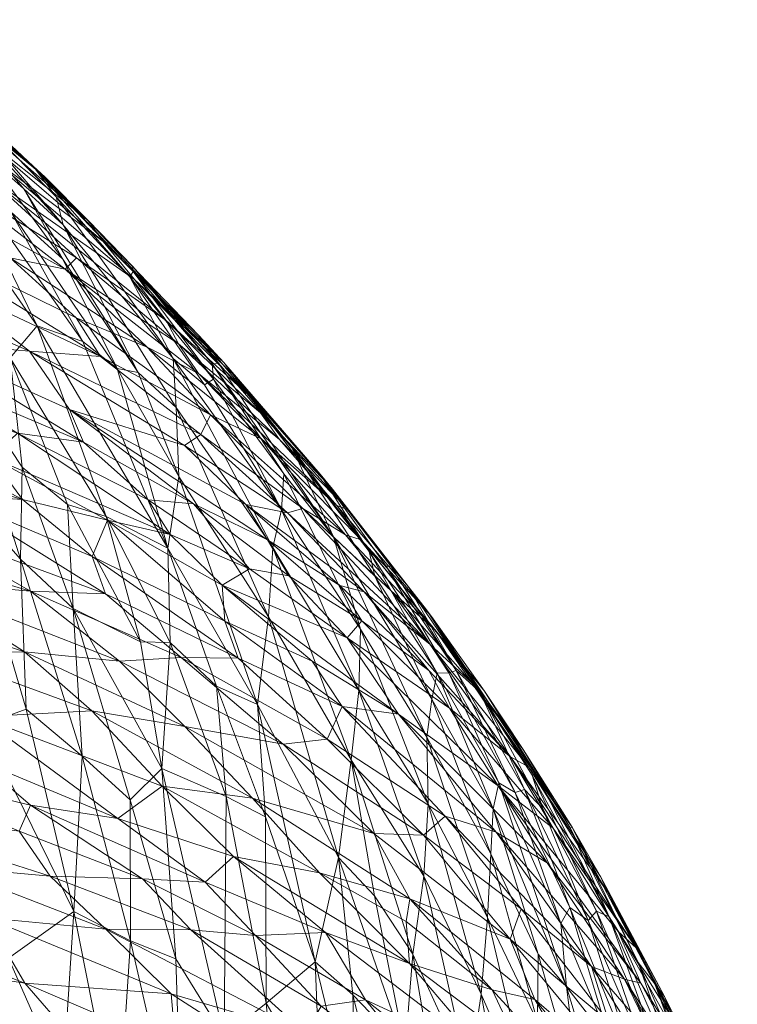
# Model space of a CAD drawing. Header units: millimetres. Extents: x -75 to 75, y 0 to 77.
# Tile 60 of 68: x 22.523 to 23.13, y 73.704 to 74.537. Entities that reach past the tile are written whole.
import ezdxf

# ---------------------------------------------------------------- set-up
doc = ezdxf.new("R2010")
doc.units = ezdxf.units.MM
doc.layers.add('A-GENM', color=13, linetype='Continuous')

# ---------------------------------------------------------------- blocks, each defined once
blk = doc.blocks.new('Model_FFAS1721-609A00BF0 - Model_FFAS1721-609A00BF0-430332-Preview')
at = {"layer": 'A-GENM', "lineweight": 9}
mesh = blk.add_polyface(dxfattribs=at)
corners = [(22.12973, 73.73639, -71.55747), (22.3337, 71.79387, -67.16385), (21.60491, 70.42289, -70.23097), (22.54224, 70.56861, -60.14675), (20.74772, 68.78048, -60.24227), (19.01942, 73.5078, -106.31043), (18.21635, 72.04889, -107.13102), (18.32507, 75.33, -111.08901), (22.51753, 73.46205, -64.75463), (20.07651, 69.47015, -72.35285), (20.90757, 70.67586, -78.25354), (19.80522, 74.87736, -99.84244), (20.14892, 73.00214, -95.15546), (19.33399, 71.49819, -96.11753), (18.44702, 70.32792, -90.25266), (16.4155, 70.22246, -95.82281), (21.53781, 72.40016, -78.80857), (21.31537, 74.19328, -82.88035), (21.72255, 73.96483, -77.21891), (20.81915, 72.29101, -86.6971), (18.38878, 68.74248, -69.12554), (20.14787, 69.00131, -66.17677), (18.42115, 68.33302, -60.23362), (20.3669, 74.6497, -94.19397), (18.61883, 69.32219, -76.68881), (19.255, 70.11383, -83.98985), (16.73178, 69.59934, -86.01878), (16.9522, 69.22895, -79.98626), (20.84113, 74.42149, -88.53716), (22.77578, 73.27936, -60.22438), (19.24353, 75.10502, -105.49091)]
mesh.append_faces([[corners[k] for k in face] for face in [(17, 19, 28)]], dxfattribs={"vtx0": -1, "vtx1": -1})
mesh.append_faces([[corners[k] for k in face] for face in [(0, 1, 2), (5, 6, 7), (8, 3, 1), (9, 10, 2), (11, 12, 5), (13, 14, 15), (16, 19, 17), (5, 13, 6), (20, 21, 22), (21, 20, 9), (9, 20, 24), (14, 25, 26), (25, 24, 27), (24, 25, 10), (19, 10, 25), (2, 10, 16), (19, 25, 14), (2, 16, 0), (19, 16, 10), (14, 13, 12), (10, 9, 24), (21, 2, 4), (2, 21, 9), (3, 2, 1), (19, 14, 12), (19, 12, 23), (12, 13, 5)]], dxfattribs={"vtx0": -1, "vtx1": -1, "vtx2": -1})
mesh.append_faces([[corners[k] for k in face] for face in [(16, 17, 18), (12, 11, 23), (19, 23, 28), (16, 18, 0), (21, 4, 22), (1, 0, 8)]], dxfattribs={"vtx0": -1, "vtx2": -1})
mesh.append_faces([[corners[k] for k in face] for face in [(3, 4, 2), (30, 11, 5), (7, 30, 5)]], dxfattribs={"vtx1": -1, "vtx2": -1})
mesh.append_faces([[corners[k] for k in face] for face in [(8, 29, 3)]], dxfattribs={"vtx2": -1})
mesh = blk.add_polyface(dxfattribs=at)
corners = [(22.56016, 74.36334, -59.16844), (22.45004, 74.49206, -59.24876), (22.55437, 74.38682, -58.1817), (22.47569, 74.13548, -64.78841), (22.40289, 74.29296, -65.42911), (22.44699, 74.24013, -64.793), (22.53817, 74.27788, -62.03544), (22.44172, 74.41642, -62.90782), (22.474, 74.41018, -61.87279), (22.5316, 74.25649, -48.00667), (22.59178, 74.2518, -48.92597), (22.45341, 74.31696, -48.97717), (22.51521, 74.33537, -50.6852), (22.41076, 74.36313, -50.00362), (22.57125, 74.28447, -49.80204), (22.41308, 74.22188, -45.55013), (22.52159, 74.18701, -45.58324), (22.43326, 74.24061, -46.2961), (22.50012, 74.4193, -54.41818), (22.35225, 74.49941, -54.29747), (22.49486, 74.40527, -53.39488), (22.42268, 74.39442, -63.86247), (22.51529, 74.25072, -63.00225), (22.47546, 74.23388, -64.16301), (22.45176, 74.48212, -60.23757), (22.52682, 74.39364, -59.88766), (22.57682, 74.26444, -60.98346), (22.41704, 74.47208, -62.55714), (22.47152, 74.45415, -55.50903), (22.59401, 74.34909, -54.53678), (22.4438, 74.47506, -61.19736), (22.51602, 74.37426, -61.05945), (22.43807, 74.50344, -58.29369), (22.49607, 74.4206, -60.5489), (22.53479, 74.41284, -57.51839), (22.58118, 74.36683, -55.65588), (22.46907, 74.46584, -56.37128), (22.54488, 74.40353, -56.68965), (22.62038, 74.31697, -53.46598), (22.41109, 74.51873, -57.42204), (22.59659, 74.11661, -62.04748), (22.46029, 74.40447, -52.43365), (22.56183, 74.32562, -51.39471), (22.57137, 74.33542, -52.20942), (22.43609, 74.39472, -51.54904), (22.3792, 74.40166, -50.93649), (22.3859, 74.3205, -48.30832), (22.43879, 74.26422, -47.08112), (22.40936, 74.49891, -62.0509), (22.61925, 74.32384, -56.6809), (22.57745, 74.1793, -46.06644), (22.56562, 74.20701, -46.82055), (22.60579, 74.24174, -60.33187), (22.55984, 74.33414, -60.19906), (22.52562, 74.15838, -63.51033)]
mesh.append_faces([[corners[k] for k in face] for face in [(0, 1, 2), (3, 4, 5), (6, 7, 8), (9, 10, 11), (12, 13, 14), (15, 16, 17), (18, 19, 20), (21, 22, 23), (24, 0, 25), (8, 26, 6), (7, 22, 21), (27, 8, 7), (28, 18, 29), (30, 31, 8), (1, 0, 24), (2, 1, 32), (30, 33, 31), (2, 32, 34), (35, 36, 28), (35, 28, 29), (36, 35, 37), (38, 18, 20), (34, 39, 37), (22, 6, 40), (6, 22, 7), (24, 25, 33), (39, 36, 37), (41, 42, 43), (12, 42, 44), (13, 10, 14), (12, 44, 45), (44, 42, 41), (20, 41, 43), (9, 11, 46), (10, 13, 11), (9, 46, 47), (48, 30, 8), (39, 34, 32), (49, 34, 37), (50, 51, 47), (52, 26, 31), (33, 25, 53), (53, 52, 31), (24, 33, 30), (53, 31, 33), (26, 8, 31), (22, 54, 23), (50, 47, 17), (47, 51, 9)]], dxfattribs={"vtx0": -1, "vtx1": -1, "vtx2": -1})
mesh = blk.add_polyface(dxfattribs=at)
corners = [(22.55437, 74.38682, -58.1817), (22.53479, 74.41284, -57.51839), (22.61663, 74.3193, -57.3678), (22.49486, 74.40527, -53.39488), (22.57137, 74.33542, -52.20942), (22.64715, 74.2823, -52.37138), (22.56183, 74.32562, -51.39471), (22.6576, 74.26266, -51.54964), (22.72706, 74.20427, -51.72353), (22.74302, 74.18176, -50.97871), (22.68474, 74.20243, -49.27747), (22.57125, 74.28447, -49.80204), (22.59178, 74.2518, -48.92597), (22.72819, 74.18186, -49.98406), (22.63118, 74.25966, -50.30504), (22.6872, 74.23261, -56.63222), (22.61925, 74.32384, -56.6809), (22.68622, 74.24553, -55.97893), (22.67497, 74.26949, -54.68845), (22.69596, 74.24673, -53.90921), (22.75374, 74.17426, -54.1666), (22.62038, 74.31697, -53.46598), (22.59401, 74.34909, -54.53678), (22.67978, 74.22785, -57.30802), (22.65322, 74.25012, -58.05532), (22.69161, 74.24634, -55.28366), (22.58118, 74.36683, -55.65588), (22.56562, 74.20701, -46.82055), (22.66263, 74.17662, -47.52841), (22.5316, 74.25649, -48.00667), (22.56016, 74.36334, -59.16844), (22.65581, 74.2088, -58.99033), (22.62348, 74.23831, -59.71338), (22.60579, 74.24174, -60.33187), (22.55984, 74.33414, -60.19906), (22.53817, 74.27788, -62.03544), (22.57682, 74.26444, -60.98346), (22.64857, 74.08983, -60.85216), (22.61885, 74.3282, -56.04905), (22.50012, 74.4193, -54.41818), (22.72266, 74.21376, -52.4273), (22.70461, 74.23588, -53.15762), (22.77735, 74.15239, -52.59748), (22.67464, 74.23755, -50.78713), (22.67645, 74.18587, -48.2601), (22.51521, 74.33537, -50.6852), (22.54488, 74.40353, -56.68965), (22.52682, 74.39364, -59.88766)]
mesh.append_faces([[corners[k] for k in face] for face in [(0, 1, 2), (3, 4, 5), (6, 7, 4), (8, 7, 9), (10, 11, 12), (10, 13, 14), (5, 4, 7), (15, 16, 17), (18, 19, 20), (21, 19, 22), (23, 24, 2), (18, 25, 26), (27, 28, 29), (18, 20, 25), (24, 0, 2), (30, 24, 31), (32, 33, 34), (30, 31, 32), (35, 36, 37), (30, 0, 24), (38, 25, 17), (22, 19, 18), (26, 22, 18), (21, 22, 39), (40, 41, 21), (42, 19, 41), (19, 21, 41), (5, 8, 40), (8, 5, 7), (40, 21, 5), (3, 5, 21), (43, 9, 7), (43, 6, 14), (6, 43, 7), (13, 43, 14), (11, 10, 14), (44, 10, 12), (45, 11, 14), (6, 45, 14), (2, 16, 15), (2, 15, 23), (1, 16, 2), (46, 26, 38), (38, 17, 16), (46, 38, 16), (25, 38, 26), (44, 12, 29), (32, 34, 47), (32, 47, 30)]], dxfattribs={"vtx0": -1, "vtx1": -1, "vtx2": -1})
mesh = blk.add_polyface(dxfattribs=at)
corners = [(22.56562, 74.20701, -46.82055), (22.57745, 74.1793, -46.06644), (22.67037, 74.12736, -45.84881), (22.33474, 74.18719, -43.98306), (22.46136, 74.1352, -43.43601), (22.52571, 74.13101, -43.91884), (22.49954, 74.16658, -44.7139), (22.59759, 74.11334, -44.2235), (22.65051, 74.10141, -44.61133), (22.41308, 74.22188, -45.55013), (22.37399, 74.2114, -44.93345), (22.35139, 74.15706, -43.251), (22.64857, 74.08983, -60.85216), (22.57682, 74.26444, -60.98346), (22.60579, 74.24174, -60.33187), (22.41156, 73.98167, -66.63473), (22.38623, 74.13045, -66.67569), (22.43966, 74.04272, -65.92283), (22.43326, 74.24061, -46.2961), (22.52159, 74.18701, -45.58324), (22.59582, 74.05123, -42.31488), (22.58457, 74.08276, -43.12442), (22.5325, 74.05354, -41.72982), (22.43108, 74.11189, -42.53633), (22.33929, 74.11081, -41.91512), (22.43442, 74.06196, -41.17835), (22.6077, 73.99425, -40.78881), (22.39123, 74.04721, -40.49995), (22.52743, 74.002, -40.23881), (22.27468, 74.10305, -41.37916), (22.23889, 74.07659, -40.52815), (22.45013, 74.00138, -39.63937), (22.53817, 74.27788, -62.03544), (22.59659, 74.11661, -62.04748), (22.56387, 74.12669, -62.80148), (22.51529, 74.25072, -63.00225), (22.52562, 74.15838, -63.51033), (22.524, 74.08058, -64.00402), (22.47569, 74.13548, -64.78841), (22.47546, 74.23388, -64.16301), (22.42731, 74.17139, -65.64915), (22.40289, 74.29296, -65.42911), (22.56858, 74.03865, -63.21248), (22.62557, 74.01063, -62.02198), (22.29278, 74.15113, -42.75565), (22.63194, 74.13078, -45.28677), (22.49155, 73.94006, -65.1945), (22.52894, 73.95368, -64.4034), (22.35342, 74.09093, -67.44578), (22.3338, 74.21818, -67.35916), (22.34924, 74.27, -66.77516), (22.44699, 74.24013, -64.793)]
mesh.append_faces([[corners[k] for k in face] for face in [(0, 1, 2), (3, 4, 5), (6, 7, 8), (6, 9, 10), (4, 3, 11), (6, 5, 7), (12, 13, 14), (15, 16, 17), (18, 19, 1), (4, 20, 21), (22, 20, 23), (24, 22, 23), (25, 26, 22), (27, 28, 25), (27, 25, 29), (25, 24, 29), (30, 31, 27), (32, 12, 33), (34, 35, 33), (36, 35, 34), (37, 38, 39), (38, 40, 41), (42, 34, 43), (22, 24, 25), (44, 24, 23), (11, 44, 23), (23, 20, 4), (23, 4, 11), (5, 4, 21), (5, 6, 10), (7, 5, 21), (8, 45, 19), (39, 36, 37), (46, 40, 38), (40, 17, 16), (6, 8, 19), (5, 10, 3), (6, 19, 9), (1, 19, 45), (43, 34, 33), (36, 34, 42), (36, 42, 37), (47, 38, 37), (48, 49, 16), (48, 16, 15), (40, 16, 50), (46, 17, 40), (16, 49, 50), (39, 38, 51)]], dxfattribs={"vtx0": -1, "vtx1": -1, "vtx2": -1})
mesh = blk.add_polyface(dxfattribs=at)
corners = [(22.79161, 74.12592, -50.20405), (22.67464, 74.23755, -50.78713), (22.72819, 74.18186, -49.98406), (22.65979, 73.99741, -41.50044), (22.70798, 73.9967, -42.1723), (22.59582, 74.05123, -42.31488), (22.73369, 74.0318, -58.7792), (22.72443, 73.95755, -59.73871), (22.65781, 74.15043, -59.88801), (22.6872, 74.23261, -56.63222), (22.68622, 74.24553, -55.97893), (22.74668, 74.15261, -55.94279), (22.7942, 74.05813, -46.30392), (22.71469, 74.12661, -46.81449), (22.73304, 74.09669, -46.099), (22.66263, 74.17662, -47.52841), (22.7499, 74.11955, -47.56228), (22.68474, 74.20243, -49.27747), (22.79876, 74.10112, -48.76997), (22.75374, 74.17426, -54.1666), (22.69596, 74.24673, -53.90921), (22.81895, 74.08701, -53.39462), (22.67645, 74.18587, -48.2601), (22.69692, 74.02799, -42.98143), (22.58457, 74.08276, -43.12442), (22.65051, 74.10141, -44.61133), (22.71773, 74.07241, -44.848), (22.63194, 74.13078, -45.28677), (22.75083, 74.06647, -45.3813), (22.67037, 74.12736, -45.84881), (22.56562, 74.20701, -46.82055), (22.74302, 74.18176, -50.97871), (22.65581, 74.2088, -58.99033), (22.65322, 74.25012, -58.05532), (22.7375, 74.09037, -57.84975), (22.69457, 74.0585, -43.93281), (22.59759, 74.11334, -44.2235), (22.77069, 73.99429, -43.24314), (22.78863, 74.09933, -55.17854), (22.69161, 74.24634, -55.28366), (22.74472, 74.12231, -56.91266), (22.62348, 74.23831, -59.71338), (22.64857, 74.08983, -60.85216), (22.65061, 74.01001, -61.39998), (22.68992, 73.97305, -60.60207), (22.70461, 74.23588, -53.15762), (22.72266, 74.21376, -52.4273), (22.77735, 74.15239, -52.59748), (22.59659, 74.11661, -62.04748), (22.62557, 74.01063, -62.02198), (22.72706, 74.20427, -51.72353), (22.78781, 74.13968, -51.81713), (22.7628, 74.12319, -48.23458), (22.5316, 74.25649, -48.00667), (22.80018, 74.01404, -44.67331), (22.67978, 74.22785, -57.30802), (22.57745, 74.1793, -46.06644), (22.60579, 74.24174, -60.33187)]
mesh.append_faces([[corners[k] for k in face] for face in [(0, 1, 2), (3, 4, 5), (6, 7, 8), (9, 10, 11), (12, 13, 14), (15, 13, 16), (17, 18, 2), (19, 20, 21), (22, 15, 16), (23, 24, 4), (25, 26, 27), (28, 29, 26), (14, 13, 30), (31, 1, 0), (6, 8, 32), (33, 34, 32), (5, 4, 24), (23, 35, 36), (35, 23, 37), (19, 38, 39), (11, 10, 38), (9, 11, 40), (34, 6, 32), (41, 32, 8), (42, 8, 7), (43, 42, 44), (33, 40, 34), (45, 46, 47), (48, 43, 49), (46, 50, 51), (17, 52, 18), (53, 15, 22), (24, 23, 36), (25, 36, 35), (26, 35, 54), (35, 26, 25), (28, 14, 29), (30, 13, 15), (38, 10, 39), (9, 40, 55), (40, 33, 55), (26, 29, 27), (30, 29, 14), (27, 29, 56), (22, 16, 52), (17, 22, 52), (57, 41, 8), (42, 57, 8), (42, 43, 48)]], dxfattribs={"vtx0": -1, "vtx1": -1, "vtx2": -1})
mesh = blk.add_polyface(dxfattribs=at)
corners = [(22.78781, 74.13968, -51.81713), (22.77735, 74.15239, -52.59748), (22.72266, 74.21376, -52.4273), (22.73304, 74.09669, -46.099), (22.81268, 74.02828, -45.63397), (22.7942, 74.05813, -46.30392), (22.80108, 74.12212, -51.13048), (22.85221, 74.05699, -51.30095), (22.89231, 73.98643, -51.95898), (22.83732, 74.07455, -51.99607), (22.87183, 73.96211, -54.1949), (22.78863, 74.09933, -55.17854), (22.82377, 74.06605, -54.03589), (22.75083, 74.06647, -45.3813), (22.87022, 74.00854, -47.28592), (22.7628, 74.12319, -48.23458), (22.7499, 74.11955, -47.56228), (22.87546, 74.01971, -48.69676), (22.79876, 74.10112, -48.76997), (22.83746, 74.0536, -48.07552), (22.74302, 74.18176, -50.97871), (22.72706, 74.20427, -51.72353), (22.87647, 73.98405, -53.32939), (22.81895, 74.08701, -53.39462), (22.88611, 73.98446, -52.61039), (22.83335, 74.0746, -52.64408), (22.75374, 74.17426, -54.1666), (22.69596, 74.24673, -53.90921), (22.81013, 73.96938, -56.79913), (22.74472, 74.12231, -56.91266), (22.81152, 74.02114, -55.93072), (22.86775, 73.92999, -55.00787), (22.7375, 74.09037, -57.84975), (22.87143, 74.032, -50.05406), (22.86734, 74.03759, -50.65975), (22.91235, 73.9682, -50.77156), (22.91641, 73.96884, -49.1729), (22.8121, 74.09682, -49.43434), (22.79161, 74.12592, -50.20405), (22.72819, 74.18186, -49.98406), (22.90567, 73.97591, -47.87908), (22.71773, 74.07241, -44.848), (22.80018, 74.01404, -44.67331), (22.86932, 73.98632, -45.96018), (22.81461, 74.05288, -46.83499), (22.71469, 74.12661, -46.81449), (22.74668, 74.15261, -55.94279)]
mesh.append_faces([[corners[k] for k in face] for face in [(0, 1, 2), (3, 4, 5), (0, 6, 7), (7, 8, 9), (10, 11, 12), (13, 4, 3), (14, 15, 16), (17, 18, 19), (20, 6, 21), (22, 23, 24), (23, 25, 24), (8, 24, 25), (9, 8, 25), (22, 12, 23), (26, 23, 12), (1, 23, 27), (11, 26, 12), (28, 29, 30), (11, 31, 30), (28, 32, 29), (1, 9, 25), (23, 1, 25), (33, 34, 6), (34, 35, 7), (17, 36, 37), (6, 34, 7), (7, 9, 0), (6, 20, 38), (0, 9, 1), (6, 0, 21), (39, 37, 38), (37, 33, 38), (6, 38, 33), (14, 40, 19), (37, 36, 33), (18, 17, 37), (18, 37, 39), (19, 18, 15), (14, 19, 15), (17, 19, 40), (13, 41, 42), (42, 4, 13), (5, 43, 44), (43, 5, 4), (44, 16, 45), (44, 45, 5), (11, 30, 46), (29, 46, 30), (14, 16, 44)]], dxfattribs={"vtx0": -1, "vtx1": -1, "vtx2": -1})
mesh = blk.add_polyface(dxfattribs=at)
corners = [(22.58439, 73.95215, -39.36761), (22.66302, 73.93888, -39.8321), (22.52743, 74.002, -40.23881), (22.6077, 73.99425, -40.78881), (22.35342, 74.09093, -67.44578), (22.41156, 73.98167, -66.63473), (22.37926, 73.92589, -67.33935), (22.65979, 73.99741, -41.50044), (22.5325, 74.05354, -41.72982), (22.60629, 73.86125, -37.0882), (22.64386, 73.88841, -38.19873), (22.48955, 73.94727, -38.45748), (22.37006, 73.95674, -37.98629), (22.28966, 74.00018, -38.7436), (22.38778, 73.7653, -67.36706), (22.34265, 73.87036, -68.05992), (22.51406, 73.7431, -65.11965), (22.46374, 73.87464, -65.87125), (22.49155, 73.94006, -65.1945), (22.59582, 74.05123, -42.31488), (22.57617, 73.91396, -63.54583), (22.52894, 73.95368, -64.4034), (22.524, 74.08058, -64.00402), (22.45013, 74.00138, -39.63937), (22.43442, 74.06196, -41.17835), (22.48809, 73.91043, -37.466), (22.45922, 73.82064, -34.9298), (22.54909, 73.81243, -35.31374), (22.35854, 73.87329, -35.76513), (22.39563, 73.90524, -36.77552), (22.26999, 73.9195, -36.58278), (22.52292, 73.85058, -36.12729), (22.39123, 74.04721, -40.49995), (22.53243, 73.87231, -36.77162), (22.68007, 73.80723, -36.36547), (22.27097, 73.85424, -34.91785), (22.61687, 73.87704, -62.79385), (22.617, 73.75779, -63.09331), (22.56924, 73.7825, -64.0052), (22.43966, 74.04272, -65.92283), (22.33172, 74.01982, -68.02455), (22.62721, 73.8101, -35.90745), (22.2551, 73.95423, -37.41867), (22.47569, 74.13548, -64.78841), (22.25035, 74.0413, -39.65213), (22.39015, 73.81854, -34.50469), (22.56858, 74.03865, -63.21248), (22.62557, 74.01063, -62.02198), (22.64348, 73.90353, -62.10715), (22.4265, 73.81326, -66.64266)]
mesh.append_faces([[corners[k] for k in face] for face in [(0, 1, 2), (3, 2, 1), (4, 5, 6), (7, 8, 3), (9, 10, 11), (12, 11, 13), (6, 14, 15), (16, 17, 18), (19, 8, 7), (20, 21, 22), (0, 2, 23), (3, 24, 2), (11, 0, 23), (12, 25, 11), (26, 27, 28), (28, 29, 30), (29, 28, 31), (2, 32, 23), (33, 34, 9), (31, 33, 29), (35, 26, 28), (28, 27, 31), (36, 37, 20), (38, 21, 20), (5, 39, 17), (40, 4, 6), (33, 9, 25), (25, 12, 29), (33, 31, 41), (25, 29, 33), (42, 29, 12), (9, 11, 25), (0, 11, 10), (13, 11, 23), (43, 21, 18), (23, 44, 13), (33, 41, 34), (41, 31, 27), (26, 35, 45), (46, 47, 48), (20, 22, 46), (36, 46, 48), (46, 36, 20), (49, 5, 17), (18, 17, 39), (6, 5, 49), (14, 6, 49), (6, 15, 40), (18, 21, 38)]], dxfattribs={"vtx0": -1, "vtx1": -1, "vtx2": -1})
mesh = blk.add_polyface(dxfattribs=at)
corners = [(22.70405, 73.82895, -37.23537), (22.60629, 73.86125, -37.0882), (22.68007, 73.80723, -36.36547), (22.65979, 73.99741, -41.50044), (22.78332, 73.92826, -41.32577), (22.70798, 73.9967, -42.1723), (22.69457, 74.0585, -43.93281), (22.84356, 73.94932, -43.43986), (22.80018, 74.01404, -44.67331), (22.92806, 73.88872, -44.0272), (22.85318, 73.79336, -38.52544), (22.72027, 73.87841, -38.82961), (22.77678, 73.81533, -37.83689), (22.66302, 73.93888, -39.8321), (22.58439, 73.95215, -39.36761), (22.82268, 73.84844, -39.59344), (22.74603, 73.9241, -40.54795), (22.77069, 73.99429, -43.24314), (22.69692, 74.02799, -42.98143), (22.79596, 73.95578, -42.48065), (22.86877, 73.87362, -55.73584), (22.81013, 73.96938, -56.79913), (22.81152, 74.02114, -55.93072), (22.87647, 73.98405, -53.32939), (22.87183, 73.96211, -54.1949), (22.82377, 74.06605, -54.03589), (22.77311, 73.74002, -59.57824), (22.72443, 73.95755, -59.73871), (22.7929, 73.82823, -58.61251), (22.73123, 73.86256, -60.13662), (22.92634, 73.84965, -42.31574), (22.86932, 73.98632, -45.96018), (22.81268, 74.02828, -45.63397), (22.88669, 73.95451, -45.20251), (22.86469, 73.84708, -40.44323), (22.88315, 73.86322, -41.45231), (22.6077, 73.99425, -40.78881), (22.64386, 73.88841, -38.19873), (22.86775, 73.92999, -55.00787), (22.78863, 74.09933, -55.17854), (22.86503, 73.8124, -56.46319), (22.7375, 74.09037, -57.84975), (22.80351, 73.91075, -57.67277), (22.73369, 74.0318, -58.7792), (22.68992, 73.97305, -60.60207), (22.82325, 73.79562, -57.9115), (22.698, 73.87972, -60.90834), (22.65061, 74.01001, -61.39998), (22.64857, 74.08983, -60.85216), (22.64348, 73.90353, -62.10715), (22.62557, 74.01063, -62.02198), (22.65531, 73.74262, -62.32707), (22.61687, 73.87704, -62.79385)]
mesh.append_faces([[corners[k] for k in face] for face in [(0, 1, 2), (3, 4, 5), (6, 7, 8), (7, 9, 8), (10, 11, 12), (11, 13, 14), (15, 16, 13), (3, 16, 4), (17, 18, 19), (20, 21, 22), (23, 24, 25), (26, 27, 28), (26, 29, 27), (30, 7, 19), (31, 32, 33), (19, 5, 4), (16, 15, 34), (11, 15, 13), (4, 34, 35), (16, 3, 36), (34, 4, 16), (19, 4, 35), (18, 5, 19), (17, 19, 7), (7, 6, 17), (16, 36, 13), (11, 14, 37), (12, 11, 37), (15, 11, 10), (0, 12, 37), (24, 38, 39), (20, 40, 21), (38, 20, 22), (41, 21, 42), (43, 41, 42), (28, 43, 42), (43, 28, 27), (42, 21, 40), (27, 29, 44), (32, 8, 33), (37, 1, 0), (28, 42, 45), (44, 29, 46), (47, 44, 46), (27, 44, 48), (49, 47, 46), (47, 49, 50), (49, 51, 52)]], dxfattribs={"vtx0": -1, "vtx1": -1, "vtx2": -1})
mesh = blk.add_polyface(dxfattribs=at)
corners = [(22.93835, 73.91338, -45.98382), (23.02044, 73.79909, -45.94721), (22.95363, 73.90475, -46.85735), (22.94243, 73.88317, -51.99647), (22.92848, 73.89132, -52.66902), (22.88611, 73.98446, -52.61039), (22.88669, 73.95451, -45.20251), (22.80018, 74.01404, -44.67331), (22.92806, 73.88872, -44.0272), (22.87022, 74.00854, -47.28592), (22.94916, 73.91957, -48.28396), (22.90567, 73.97591, -47.87908), (22.99047, 73.85372, -47.47843), (22.95657, 73.89781, -50.08952), (22.91235, 73.9682, -50.77156), (22.86734, 74.03759, -50.65975), (22.96575, 73.86939, -50.6494), (22.95008, 73.88569, -51.34997), (22.89231, 73.98643, -51.95898), (22.86775, 73.92999, -55.00787), (22.91888, 73.77731, -54.84992), (22.86877, 73.87362, -55.73584), (22.92361, 73.86942, -53.4083), (22.87183, 73.96211, -54.1949), (22.87647, 73.98405, -53.32939), (23.00412, 73.77495, -50.74827), (22.87143, 74.032, -50.05406), (22.91641, 73.96884, -49.1729), (22.96017, 73.89865, -49.41198), (22.98872, 73.85318, -48.66949), (22.84356, 73.94932, -43.43986), (22.92634, 73.84965, -42.31574), (22.96927, 73.82366, -43.05873), (22.79596, 73.95578, -42.48065), (22.88315, 73.86322, -41.45231), (22.97444, 73.85287, -44.91039), (23.02947, 73.76555, -44.07956), (22.86469, 73.84708, -40.44323), (22.94734, 73.78472, -40.64141), (23.01457, 73.81204, -46.64641), (23.04459, 73.75192, -44.94032), (23.02187, 73.7781, -49.16114), (22.98851, 73.78585, -51.49542), (22.9809, 73.77247, -52.17994), (22.85221, 74.05699, -51.30095), (22.98562, 73.71876, -52.73038), (22.92185, 73.83117, -54.10285), (23.01105, 73.78269, -49.99943), (22.81461, 74.05288, -46.83499), (22.87546, 74.01971, -48.69676), (22.86932, 73.98632, -45.96018)]
mesh.append_faces([[corners[k] for k in face] for face in [(0, 1, 2), (3, 4, 5), (6, 7, 8), (9, 0, 2), (10, 11, 12), (13, 14, 15), (14, 13, 16), (17, 3, 18), (19, 20, 21), (22, 23, 24), (25, 17, 16), (26, 27, 28), (29, 10, 12), (30, 31, 32), (33, 34, 31), (35, 8, 36), (34, 37, 38), (35, 0, 6), (2, 12, 11), (9, 2, 11), (30, 32, 8), (39, 2, 1), (0, 35, 40), (8, 35, 6), (28, 41, 13), (3, 17, 42), (3, 43, 4), (14, 18, 44), (3, 5, 18), (24, 5, 4), (22, 24, 4), (45, 22, 4), (22, 46, 23), (46, 19, 23), (20, 19, 46), (17, 18, 14), (47, 16, 13), (17, 14, 16), (13, 15, 26), (0, 9, 48), (27, 10, 29), (49, 11, 10), (28, 27, 29), (27, 49, 10), (6, 0, 50), (0, 48, 50), (41, 28, 29), (26, 28, 13), (12, 2, 39)]], dxfattribs={"vtx0": -1, "vtx1": -1, "vtx2": -1})
mesh = blk.add_polyface(dxfattribs=at)
corners = [(22.40522, 73.74068, -32.57614), (22.44829, 73.69556, -31.63458), (22.56624, 73.6775, -31.90793), (22.51095, 73.63556, -30.44296), (22.35973, 73.67412, -30.66518), (22.52768, 73.72196, -32.79592), (22.47316, 73.69596, -65.90894), (22.4265, 73.81326, -66.64266), (22.46374, 73.87464, -65.87125), (22.56924, 73.7825, -64.0052), (22.60629, 73.59445, -63.51698), (22.55982, 73.63836, -64.3635), (22.56755, 73.56486, -28.97543), (22.4782, 73.61423, -29.69727), (22.46798, 73.5761, -28.65794), (22.31069, 73.60334, -28.67242), (22.50348, 73.53118, -27.70089), (22.59933, 73.58239, -29.66735), (22.68199, 73.62681, -31.56697), (22.65543, 73.66721, -32.37897), (22.59616, 73.76755, -34.50307), (22.49527, 73.77717, -34.02024), (22.65142, 73.71281, -33.54679), (22.45922, 73.82064, -34.9298), (22.39015, 73.81854, -34.50469), (22.58123, 73.63908, -31.01514), (22.66489, 73.58313, -30.24486), (22.62721, 73.8101, -35.90745), (22.54909, 73.81243, -35.31374), (22.66805, 73.76687, -35.1499), (22.41776, 73.76477, -33.25816), (22.51406, 73.7431, -65.11965), (22.45217, 73.50788, -65.8909), (22.49259, 73.47932, -65.18259), (22.61013, 73.52158, -28.16235), (22.35518, 73.62624, -29.42184), (22.61687, 73.87704, -62.79385), (22.65531, 73.74262, -62.32707), (22.617, 73.75779, -63.09331), (22.68933, 73.51355, -28.63727), (22.7127, 73.5333, -29.39654), (22.37111, 73.647, -30.01853), (22.67436, 73.60639, -30.95102), (22.57617, 73.91396, -63.54583), (22.49155, 73.94006, -65.1945), (22.66096, 73.56564, -62.47084), (22.41175, 73.53645, -66.59922), (22.42428, 73.68184, -66.77786)]
mesh.append_faces([[corners[k] for k in face] for face in [(32, 6, 33)]], dxfattribs={"vtx0": -1, "vtx1": -1})
mesh.append_faces([[corners[k] for k in face] for face in [(0, 1, 2), (3, 1, 4), (5, 0, 2), (6, 7, 8), (9, 10, 11), (12, 13, 14), (14, 15, 16), (12, 17, 13), (18, 19, 2), (20, 21, 22), (23, 24, 21), (25, 3, 26), (20, 23, 21), (22, 21, 5), (27, 28, 29), (28, 23, 20), (30, 0, 5), (29, 28, 20), (17, 3, 13), (2, 1, 25), (2, 19, 5), (22, 5, 19), (21, 24, 30), (25, 18, 2), (9, 11, 31), (31, 33, 6), (12, 14, 34), (35, 14, 13), (36, 37, 38), (12, 39, 17), (26, 17, 40), (17, 26, 3), (1, 3, 25), (41, 3, 4), (21, 30, 5), (18, 25, 42), (26, 42, 25), (9, 43, 38), (9, 38, 10), (44, 9, 31), (45, 10, 38), (37, 45, 38), (11, 33, 31), (31, 6, 8), (46, 47, 6), (6, 47, 7), (3, 41, 13)]], dxfattribs={"vtx0": -1, "vtx1": -1, "vtx2": -1})
mesh.append_faces([[corners[k] for k in face] for face in [(6, 32, 46)]], dxfattribs={"vtx0": -1, "vtx2": -1})
mesh = blk.add_polyface(dxfattribs=at)
corners = [(22.81575, 73.70789, -35.4225), (22.72269, 73.76232, -35.63474), (22.77832, 73.70256, -34.72559), (22.70405, 73.82895, -37.23537), (22.853, 73.73852, -36.91714), (22.77678, 73.81533, -37.83689), (22.77774, 73.62669, -59.81019), (22.74989, 73.51769, -60.65201), (22.73175, 73.70501, -60.71553), (22.7929, 73.82823, -58.61251), (22.80514, 73.71203, -58.83853), (22.77311, 73.74002, -59.57824), (22.65543, 73.66721, -32.37897), (22.77523, 73.63343, -32.81379), (22.65142, 73.71281, -33.54679), (22.86026, 73.54421, -31.66188), (22.76146, 73.60799, -31.95405), (22.84901, 73.52479, -30.94934), (22.68199, 73.62681, -31.56697), (22.68007, 73.80723, -36.36547), (22.78194, 73.76463, -36.48566), (22.88023, 73.62783, -34.30454), (22.62721, 73.8101, -35.90745), (22.66805, 73.76687, -35.1499), (22.88751, 73.58226, -33.18195), (22.76517, 73.67966, -33.92796), (22.59616, 73.76755, -34.50307), (22.67436, 73.60639, -30.95102), (22.7607, 73.56824, -30.87897), (22.85773, 73.58143, -32.63342), (22.64348, 73.90353, -62.10715), (22.698, 73.87972, -60.90834), (22.6963, 73.67649, -61.58183), (22.80816, 73.59634, -59.12688), (22.66489, 73.58313, -30.24486), (22.73123, 73.86256, -60.13662), (22.84917, 73.66607, -57.80584), (22.83788, 73.57969, -58.4028), (22.82325, 73.79562, -57.9115), (22.80351, 73.91075, -57.67277), (22.85578, 73.74643, -57.21724), (22.85318, 73.79336, -38.52544), (22.85028, 73.77418, -37.90043), (22.79988, 73.48976, -59.53601), (22.70242, 73.51481, -61.67052), (22.66096, 73.56564, -62.47084), (22.65531, 73.74262, -62.32707), (22.82882, 73.5087, -30.1991)]
mesh.append_faces([[corners[k] for k in face] for face in [(0, 1, 2), (3, 4, 5), (6, 7, 8), (9, 10, 11), (12, 13, 14), (15, 16, 17), (18, 16, 12), (3, 19, 20), (4, 3, 20), (0, 20, 1), (0, 2, 21), (1, 22, 23), (13, 24, 25), (14, 13, 25), (13, 12, 16), (26, 25, 23), (25, 26, 14), (18, 27, 28), (28, 17, 16), (28, 16, 18), (16, 15, 29), (1, 20, 19), (30, 31, 32), (11, 10, 33), (8, 7, 32), (32, 31, 8), (27, 34, 28), (35, 8, 31), (6, 11, 33), (10, 36, 37), (38, 36, 9), (39, 40, 38), (41, 5, 42), (4, 42, 5), (23, 25, 2), (21, 2, 25), (22, 1, 19), (2, 1, 23), (36, 10, 9), (33, 10, 37), (33, 43, 6), (8, 11, 6), (8, 35, 11), (44, 45, 32), (46, 30, 32), (45, 46, 32), (34, 47, 28), (29, 13, 16), (7, 44, 32)]], dxfattribs={"vtx0": -1, "vtx1": -1, "vtx2": -1})
mesh = blk.add_polyface(dxfattribs=at)
corners = [(22.95008, 73.88569, -51.34997), (23.00412, 73.77495, -50.74827), (22.98851, 73.78585, -51.49542), (22.93816, 73.75905, -39.48524), (22.85318, 73.79336, -38.52544), (22.95905, 73.70804, -38.44213), (22.88023, 73.62783, -34.30454), (22.95429, 73.59796, -35.03196), (22.81575, 73.70789, -35.4225), (22.92009, 73.65971, -36.01051), (22.92634, 73.84965, -42.31574), (23.00681, 73.73586, -41.13756), (23.03482, 73.72541, -42.21871), (22.86503, 73.8124, -56.46319), (22.90301, 73.64272, -56.32364), (22.85578, 73.74643, -57.21724), (22.92286, 73.71615, -37.7361), (23.00824, 73.62254, -37.26247), (22.853, 73.73852, -36.91714), (22.78194, 73.76463, -36.48566), (22.82268, 73.84844, -39.59344), (22.95873, 73.60928, -54.70222), (22.91888, 73.77731, -54.84992), (22.9613, 73.68929, -54.04238), (22.86877, 73.87362, -55.73584), (22.91345, 73.71246, -55.58126), (23.01105, 73.78269, -49.99943), (22.96575, 73.86939, -50.6494), (22.94671, 73.53041, -55.46898), (22.94471, 73.66951, -36.87729), (23.04866, 73.72194, -43.09284), (22.92806, 73.88872, -44.0272), (22.96927, 73.82366, -43.05873), (22.88315, 73.86322, -41.45231), (23.02151, 73.68912, -39.99731), (22.94734, 73.78472, -40.64141), (23.0315, 73.64571, -38.86194), (22.86469, 73.84708, -40.44323), (22.85028, 73.77418, -37.90043), (23.0112, 73.59746, -36.58583), (22.88751, 73.58226, -33.18195), (22.76517, 73.67966, -33.92796), (23.02187, 73.7781, -49.16114), (22.95657, 73.89781, -50.08952), (22.96168, 73.7464, -53.45463), (22.92185, 73.83117, -54.10285), (22.98562, 73.71876, -52.73038), (22.92361, 73.86942, -53.4083), (22.92848, 73.89132, -52.66902), (22.9809, 73.77247, -52.17994), (22.94243, 73.88317, -51.99647), (22.84917, 73.66607, -57.80584), (22.82325, 73.79562, -57.9115), (22.88866, 73.55322, -57.09609), (22.80351, 73.91075, -57.67277), (22.99799, 73.62001, -53.19606)]
mesh.append_faces([[corners[k] for k in face] for face in [(0, 1, 2), (3, 4, 5), (6, 7, 8), (8, 7, 9), (10, 11, 12), (13, 14, 15), (5, 16, 17), (9, 18, 19), (3, 20, 4), (21, 22, 23), (13, 24, 25), (26, 1, 27), (21, 28, 25), (29, 17, 16), (30, 31, 32), (33, 11, 10), (3, 34, 35), (11, 33, 35), (10, 12, 32), (3, 5, 36), (5, 4, 16), (3, 37, 20), (18, 16, 38), (38, 16, 4), (29, 16, 18), (9, 29, 18), (39, 17, 29), (40, 6, 41), (9, 19, 8), (42, 26, 43), (44, 23, 45), (46, 44, 47), (22, 21, 25), (13, 25, 14), (46, 48, 49), (49, 50, 2), (23, 22, 45), (24, 22, 25), (51, 52, 15), (15, 53, 51), (25, 28, 14), (13, 15, 54), (14, 53, 15), (55, 44, 46), (23, 44, 55), (47, 44, 45), (9, 39, 29), (3, 35, 37), (11, 35, 34)]], dxfattribs={"vtx0": -1, "vtx1": -1, "vtx2": -1})
mesh = blk.add_polyface(dxfattribs=at)
corners = [(23.06039, 73.7212, -47.28953), (23.12062, 73.57372, -46.789), (23.09446, 73.62735, -47.67715), (23.07704, 73.6891, -44.18039), (23.10444, 73.63164, -43.50422), (23.11521, 73.61342, -44.38032), (23.02947, 73.76555, -44.07956), (23.04459, 73.75192, -44.94032), (23.03482, 73.72541, -42.21871), (23.11055, 73.60649, -42.29569), (23.04866, 73.72194, -43.09284), (22.95905, 73.70804, -38.44213), (23.00824, 73.62254, -37.26247), (23.04949, 73.5974, -37.95568), (23.00681, 73.73586, -41.13756), (23.02151, 73.68912, -39.99731), (23.103, 73.58352, -40.29383), (23.11761, 73.57753, -41.27088), (23.06868, 73.71055, -46.36179), (23.1301, 73.5656, -45.85599), (23.02044, 73.79909, -45.94721), (22.93835, 73.91338, -45.98382), (23.04634, 73.73925, -48.2504), (23.0592, 73.67432, -49.3489), (23.09317, 73.55014, -49.45602), (23.05085, 73.66617, -50.0944), (22.96927, 73.82366, -43.05873), (22.9809, 73.77247, -52.17994), (22.98851, 73.78585, -51.49542), (23.02312, 73.67052, -51.56836), (23.04464, 73.52388, -52.06291), (22.98562, 73.71876, -52.73038), (22.98872, 73.85318, -48.66949), (23.02187, 73.7781, -49.16114), (23.01105, 73.78269, -49.99943), (22.97444, 73.85287, -44.91039), (23.10034, 73.56401, -39.28437), (23.0315, 73.64571, -38.86194), (23.05816, 73.67678, -41.44198), (22.92806, 73.88872, -44.0272), (23.09316, 73.66146, -45.3878), (23.01457, 73.81204, -46.64641), (22.99047, 73.85372, -47.47843), (23.07839, 73.64709, -48.5489), (22.93816, 73.75905, -39.48524), (23.00412, 73.77495, -50.74827), (23.04209, 73.65448, -50.80661), (23.08098, 73.54535, -50.19451), (22.99799, 73.62001, -53.19606)]
mesh.append_faces([[corners[k] for k in face] for face in [(0, 1, 2), (3, 4, 5), (6, 3, 7), (8, 9, 10), (11, 12, 13), (14, 15, 16), (9, 8, 17), (1, 18, 19), (20, 21, 7), (2, 22, 0), (23, 24, 25), (26, 8, 10), (27, 28, 29), (29, 30, 31), (32, 22, 33), (34, 33, 23), (18, 1, 0), (6, 7, 35), (36, 15, 37), (38, 17, 8), (10, 4, 6), (39, 10, 6), (9, 4, 10), (5, 40, 7), (20, 7, 40), (40, 18, 20), (20, 18, 41), (19, 18, 40), (0, 42, 41), (42, 0, 22), (22, 2, 43), (11, 13, 37), (15, 44, 37), (33, 22, 43), (22, 32, 42), (23, 33, 43), (34, 23, 25), (34, 25, 45), (46, 45, 25), (45, 46, 28), (46, 25, 47), (46, 29, 28), (27, 29, 31), (31, 30, 48), (8, 14, 38), (16, 38, 14), (7, 3, 5), (6, 4, 3), (0, 41, 18)]], dxfattribs={"vtx0": -1, "vtx1": -1, "vtx2": -1})

msp = doc.modelspace()

# ---------------------------------------------------------------- block references
at = {"layer": 'A-GENM', "lineweight": 9}
msp.add_blockref('Model_FFAS1721-609A00BF0 - Model_FFAS1721-609A00BF0-430332-Preview', (0, 0), dxfattribs=at)

doc.saveas('drawing.dxf')
